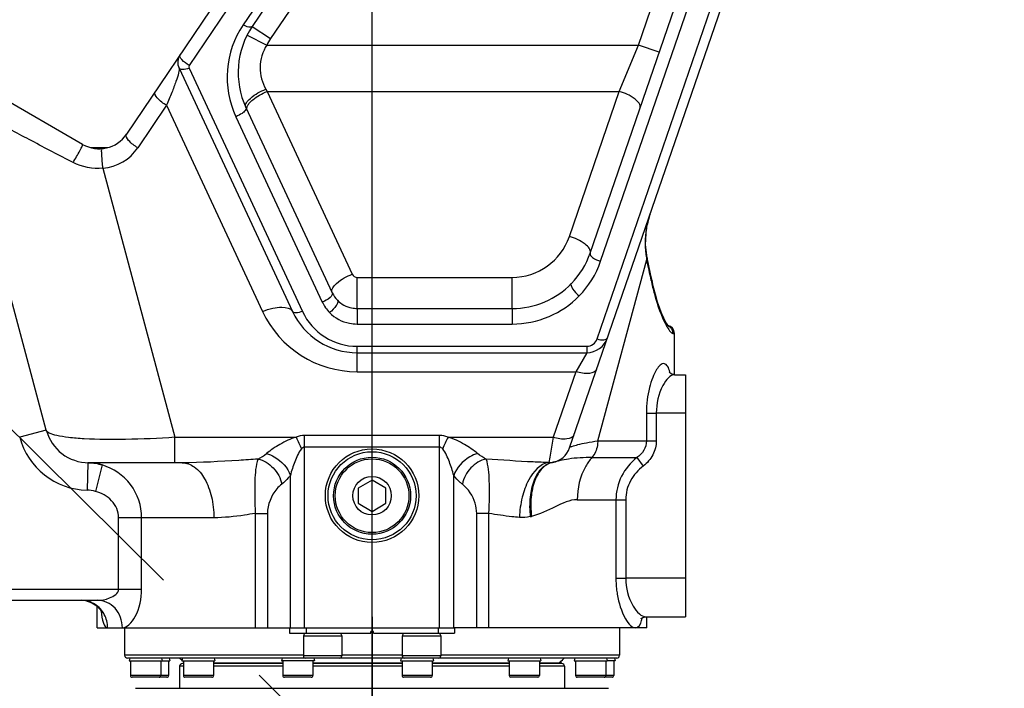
# Model space of a CAD drawing. Header units: millimetres. Extents: x 0 to 5945, y 0 to 4205.
# Tile 74 of 80: x 3939 to 4118, y 3297 to 3419. Entities that reach past the tile are written whole.
import ezdxf

# ---------------------------------------------------------------- set-up
doc = ezdxf.new("R2010")
doc.units = ezdxf.units.MM
doc.header["$LTSCALE"] = 326.975
doc.linetypes.add('CENTER', pattern=[0.6, 0.375, -0.075, 0.075, -0.075])
doc.layers.get('0').update_dxf_attribs({"linetype": 'CONTINUOUS'})
for name, color, linetype in [('204104000008_DXF_AXIS', 7, 'CONTINUOUS'), ('204104000008_DXF_DIMENSION', 7, 'CONTINUOUS'), ('304102000080_DXF_DIMENSION', 7, 'CONTINUOUS'), ('304102000080DXF_CONTINUOUS_LINE', 7, 'CONTINUOUS'), ('304103000028_DXF_DIMENSION', 7, 'CONTINUOUS'), ('304104000218_DXF_DIMENSION', 7, 'CONTINUOUS'), ('304104000648DXF_CONTINUOUS_LINE', 7, 'CONTINUOUS'), ('304105000067DXF_CONTINUOUS_LINE', 7, 'CONTINUOUS'), ('304105000183DXF_CONTINUOUS_LINE', 7, 'CONTINUOUS'), ('304302000075DXF_CONTINUOUS_LINE', 7, 'CONTINUOUS'), ('501023000016DXF_CONTINUOUS_LINE', 7, 'CONTINUOUS'), ('501023000094DXF_CONTINUOUS_LINE', 7, 'CONTINUOUS'), ('501023000096DXF_CONTINUOUS_LINE', 7, 'CONTINUOUS'), ('604006000001DXF_CONTINUOUS_LINE', 7, 'CONTINUOUS'), ('604006000009DXF_CONTINUOUS_LINE', 7, 'CONTINUOUS'), ('604007000001DXF_CONTINUOUS_LINE', 7, 'CONTINUOUS'), ('626001000001DXF_CONTINUOUS_LINE', 7, 'CONTINUOUS'), ('DEFAULT_1', 7, 'CENTER')]:
    doc.layers.add(name, color=color, linetype=linetype)
doc.styles.get("Standard").update_dxf_attribs({"font": 'txt', "width": 0.7})
doc.dimstyles.new('DIMSTYLE_2', dxfattribs={"dimtxt": 17.5, "dimasz": 15, "dimexe": 2, "dimexo": 0.2, "dimgap": 0.875, "dimtad": 1, "dimdec": 0, "dimdsep": 46, "dimtxsty": 'Standard', "dimblk": '_FILLED', "dimblk1": '_FILLED', "dimblk2": '_FILLED', "dimcen": 0.09, "dimclrt": 5, "dimazin": 2, "dimtfac": 1, "dimtdec": 0, "dimtofl": 0, "dimtmove": 0, "dimatfit": 3, "dimldrblk": '_FILLED', "dimfxl": 0, "dimtolj": 1, "dimarcsym": 0})
doc.dimstyles.new('DIMSTYLE_5', dxfattribs={"dimtxt": 17.5, "dimasz": 15, "dimexe": 2, "dimexo": 0.2, "dimgap": 0.875, "dimtad": 0, "dimtih": 1, "dimtoh": 1, "dimdec": 0, "dimdsep": 46, "dimtxsty": 'Standard', "dimblk": '_FILLED', "dimblk1": '_FILLED', "dimblk2": '_FILLED', "dimcen": 0.09, "dimclrt": 5, "dimazin": 2, "dimtp": 0.01, "dimtm": 0.01, "dimtfac": 1, "dimtdec": 0, "dimtofl": 0, "dimtmove": 0, "dimatfit": 3, "dimldrblk": '_FILLED', "dimfxl": 0, "dimtolj": 1, "dimarcsym": 0})
doc.dimstyles.new('DIMSTYLE_6', dxfattribs={"dimtxt": 17.5, "dimasz": 15, "dimexe": 2, "dimexo": 0.2, "dimgap": 0.875, "dimtad": 1, "dimdsep": 46, "dimtxsty": 'Standard', "dimblk": '_FILLED', "dimblk1": '_FILLED', "dimblk2": '_FILLED', "dimcen": 0.09, "dimclrt": 5, "dimazin": 2, "dimtp": 0.01, "dimtm": 0.01, "dimtfac": 1, "dimtofl": 0, "dimtmove": 0, "dimatfit": 3, "dimldrblk": '_FILLED', "dimfxl": 0, "dimtolj": 1, "dimarcsym": 0})

# ---------------------------------------------------------------- blocks, each defined once
blk = doc.blocks.new('*D12')
at = {"layer": '204104000008_DXF_DIMENSION', "color": 2, "linetype": 'Continuous'}
blk.add_line((3958.22, 3544.61), (4909.91, 3544.61), dxfattribs=at)
blk = doc.blocks.new('_FILLED')
at = {"color": 0, "linetype": 'ByBlock'}
blk.add_solid([(0, 0), (-1, 0.117), (-1, -0.117)], dxfattribs=at)
blk = doc.blocks.new('*D14')
at = {"layer": '304104000218_DXF_DIMENSION', "color": 2, "linetype": 'Continuous'}
for p, q in [((3877.61, 3404.17), (3877.61, 3789.44)), ((4002.61, 3266.17), (4002.61, 3789.44)), ((3877.61, 3779.44), (3940.11, 3779.44)), ((4002.61, 3779.44), (3940.11, 3779.44))]:
    blk.add_line(p, q, dxfattribs=at)
at = {"layer": '304104000218_DXF_DIMENSION', "color": 2, "linetype": 'Continuous', "xscale": 15, "yscale": 15, "zscale": 15, "rotation": 180}
blk.add_blockref('_FILLED', (3877.61, 3779.44), dxfattribs=at)
at = {"layer": '304104000218_DXF_DIMENSION', "color": 2, "linetype": 'Continuous', "xscale": 15, "yscale": 15, "zscale": 15}
blk.add_blockref('_FILLED', (4002.61, 3779.44), dxfattribs=at)
blk = doc.blocks.new('*D16')
at = {"layer": '304103000028_DXF_DIMENSION', "color": 2, "linetype": 'Continuous'}
for p, q in [((2912.61, 3363.86), (2912.61, 3963.17)), ((4098.41, 3515.71), (4098.41, 3963.17)), ((2912.61, 3953.17), (3505.51, 3953.17)), ((4098.41, 3953.17), (3505.51, 3953.17))]:
    blk.add_line(p, q, dxfattribs=at)
at = {"layer": '304103000028_DXF_DIMENSION', "color": 2, "linetype": 'Continuous', "xscale": 15, "yscale": 15, "zscale": 15, "rotation": 180}
blk.add_blockref('_FILLED', (2912.61, 3953.17), dxfattribs=at)
at = {"layer": '304103000028_DXF_DIMENSION', "color": 2, "linetype": 'Continuous', "xscale": 15, "yscale": 15, "zscale": 15}
blk.add_blockref('_FILLED', (4098.41, 3953.17), dxfattribs=at)
blk = doc.blocks.new('*D17')
at = {"layer": '304102000080_DXF_DIMENSION', "color": 2, "linetype": 'Continuous'}
for p, q in [((4067.7, 3552.17), (1934.99, 3552.17)), ((1944.99, 3552.17), (1944.99, 2875.92)), ((1944.99, 2199.67), (1944.99, 2875.92)), ((2767.49, 2199.67), (1934.99, 2199.67))]:
    blk.add_line(p, q, dxfattribs=at)
at = {"layer": '304102000080_DXF_DIMENSION', "color": 2, "linetype": 'Continuous', "xscale": 15, "yscale": 15, "zscale": 15}
for p, rotation in [((1944.99, 3552.17), 90), ((1944.99, 2199.67), 270)]:
    blk.add_blockref('_FILLED', p, dxfattribs=dict(at, rotation=rotation))
blk = doc.blocks.new('*D20')
at = {"layer": '304104000218_DXF_DIMENSION', "color": 2, "linetype": 'Continuous'}
for p, q in [((3828.96, 3403.17), (3828.96, 3341.17)), ((3828.96, 3279.17), (3828.96, 3341.17)), ((3957.19, 3279.17), (3818.96, 3279.17))]:
    blk.add_line(p, q, dxfattribs=at)
at = {"layer": '304104000218_DXF_DIMENSION', "color": 2, "linetype": 'Continuous', "xscale": 15, "yscale": 15, "zscale": 15}
for p, rotation in [((3828.96, 3403.17), 90), ((3828.96, 3279.17), 270)]:
    blk.add_blockref('_FILLED', p, dxfattribs=dict(at, rotation=rotation))

msp = doc.modelspace()

# ---------------------------------------------------------------- linework, layer by layer
at = {"color": 2, "linetype": 'Continuous', "const_width": 4}
msp.add_lwpolyline([(4646.133, 3058.39, 0.5515657), (3439.384, 3329.636)], format="xyb", dxfattribs=at)
at = {"layer": '204104000008_DXF_AXIS', "color": 7, "linetype": 'CENTER'}
msp.add_line((4002.611, 3310.172), (4002.611, 3265.172), dxfattribs=at)
at = {"layer": '304102000080DXF_CONTINUOUS_LINE', "color": 7, "linetype": 'Continuous'}
for p, q in [((4038.54, 3340.87), (4098.409, 3514.706)), ((4034.03, 3510.672), (3957.941, 3397.88)), ((4043.645, 3510.621), (3980.818, 3417.487)), ((4042.277, 3376.289), (4082.205, 3492.224)), ((3949.967, 3396.039), (3915.206, 3416.108)), ((3967.506, 3409.891), (3988.122, 3365.678)), ((3943.349, 3344.102), (3927.237, 3404.234)), ((3979.658, 3402.759), (3995.373, 3369.059)), ((4052.913, 3374.273), (4052.666, 3375.405)), ((4053.757, 3370.236), (4053.525, 3371.316)), ((4057.611, 3354.172), (4057.611, 3361.672)), ((3999.904, 3358.172), (4041.646, 3358.172)), ((4057.591, 3354.172), (4059.611, 3354.172)), ((4059.611, 3354.172), (4059.611, 3310.172)), ((3968.08, 3338.172), (3951.077, 3338.172)), ((3929.327, 3313.172), (3952.651, 3313.172)), ((3952.611, 3308.172), (3952.611, 3312.061)), ((4052.388, 3310.172), (4059.611, 3310.172)), ((4052.611, 3308.172), (4052.611, 3310.172)), ((3952.612, 3308.172), (3987.639, 3308.172)), ((4052.611, 3308.172), (4017.584, 3308.172))]:
    msp.add_line(p, q, dxfattribs=at)
at = {"layer": '304102000080DXF_CONTINUOUS_LINE', "color": 9, "linetype": 'Continuous'}
for p, q in [((4042.463, 3501.716), (3984.134, 3415.25)), ((4051.067, 3414.096), (4075.559, 3485.212)), ((3999.333, 3454.816), (3969.357, 3410.381)), ((4004.158, 3454.816), (3979.16, 3417.76)), ((4043.537, 3360.676), (4075.959, 3454.816)), ((4044.168, 3374.792), (4071.728, 3454.816)), ((3980.818, 3417.487), (3984.134, 3415.25)), ((3979.89, 3415.913), (3983.454, 3414.096)), ((3983.454, 3414.096), (4051.067, 3414.096)), ((4047.574, 3405.643), (4051.067, 3414.096)), ((4054.849, 3412.793), (4051.067, 3414.096)), ((3969.318, 3409.89), (3989.935, 3365.678)), ((3983.284, 3406.057), (3983.515, 3405.643)), ((3983.515, 3405.643), (4047.574, 3405.643)), ((3983.515, 3405.643), (3998.998, 3372.44)), ((4038.495, 3379.281), (4047.574, 3405.643)), ((3965.217, 3403.138), (3960.013, 3395.425)), ((3965.217, 3403.138), (3982.684, 3365.678)), ((3977.846, 3401.068), (3993.56, 3367.369)), ((3953.645, 3391.706), (3966.751, 3342.791)), ((4043.659, 3342.172), (4052.564, 3375.08)), ((3999.904, 3366.21), (3999.904, 3371.863)), ((3999.904, 3371.863), (4028.095, 3371.863)), ((4028.095, 3366.21), (4028.095, 3371.863)), ((4053.386, 3371.286), (4053.44, 3371.023)), ((4053.525, 3371.315), (4053.44, 3371.023)), ((3999.904, 3366.21), (3999.904, 3363.384)), ((3999.904, 3366.21), (4028.095, 3366.21)), ((4028.095, 3366.21), (4028.095, 3363.384)), ((3999.904, 3363.384), (4028.095, 3363.384)), ((4057.313, 3361.672), (4057.611, 3361.672)), ((3999.904, 3354.708), (3999.904, 3359.327)), ((3999.904, 3359.327), (4041.646, 3359.327)), ((4041.646, 3358.172), (4039.658, 3354.708)), ((4041.646, 3359.327), (4041.646, 3358.172)), ((3999.904, 3354.708), (4039.658, 3354.708)), ((4039.658, 3354.708), (4035.554, 3342.791)), ((4052.498, 3347.172), (4052.498, 3342.172)), ((4052.498, 3347.172), (4054.312, 3347.172)), ((4054.312, 3347.173), (4054.312, 3342.172)), ((4059.611, 3347.172), (4054.312, 3347.173)), ((3943.349, 3344.102), (3938.52, 3342.808)), ((3966.751, 3338.172), (3966.751, 3342.791)), ((3966.751, 3342.791), (3988.798, 3342.791)), ((3990.343, 3308.172), (3990.343, 3343.114)), ((4014.879, 3343.114), (3990.343, 3343.114)), ((4014.879, 3308.172), (4014.879, 3343.114)), ((4016.424, 3342.791), (4035.554, 3342.791)), ((4035.554, 3342.791), (4034.93, 3339.171)), ((4043.659, 3342.172), (4054.312, 3342.172)), ((4014.879, 3341.001), (3990.343, 3341.001)), ((3950.887, 3338.175), (3950.768, 3333.176)), ((4034.93, 3339.171), (4034.763, 3338.204)), ((4042.593, 3339.108), (4050.784, 3339.109)), ((4050.784, 3339.108), (4051.94, 3337.576)), ((3953.517, 3337.76), (3952.297, 3332.966)), ((3987.745, 3308.172), (3987.745, 3335.873)), ((4017.477, 3308.172), (4017.477, 3335.873)), ((4039.927, 3331.449), (4048.742, 3331.449)), ((4046.967, 3331.449), (4046.967, 3317.172)), ((4048.742, 3331.449), (4048.742, 3317.173)), ((3956.514, 3315.172), (3956.514, 3328.172)), ((3973.836, 3328.172), (3956.514, 3328.172)), ((3960.704, 3315.172), (3960.704, 3328.172)), ((3981.378, 3328.956), (3981.378, 3308.172)), ((3981.378, 3328.956), (3983.585, 3328.956)), ((3983.585, 3328.956), (3983.585, 3308.172)), ((4021.638, 3308.172), (4021.638, 3328.956)), ((4023.844, 3328.956), (4021.638, 3328.956)), ((4023.844, 3308.172), (4023.844, 3328.956)), ((4046.967, 3317.172), (4048.742, 3317.172)), ((4059.611, 3317.172), (4048.742, 3317.173)), ((3929.327, 3315.172), (3960.704, 3315.172))]:
    msp.add_line(p, q, dxfattribs=at)
at = {"layer": '304102000080DXF_CONTINUOUS_LINE', "color": 7, "linetype": 'Continuous'}
for points in [[(4052.666, 3375.404), (4052.353, 3377.784), (4052.54, 3380.866), (4053.175, 3383.364)], [(4053.525, 3371.315), (4053.279, 3372.53), (4052.913, 3374.273)], [(4056.56, 3362.923), (4056.561, 3362.923), (4056.464, 3363.044), (4056.27, 3363.339), (4056.008, 3363.802), (4055.694, 3364.434), (4055.338, 3365.239), (4054.952, 3366.22), (4054.549, 3367.38), (4054.144, 3368.719), (4053.757, 3370.236)], [(4057.6, 3354.172), (4057.014, 3354.307), (4056.683, 3354.546), (4056.627, 3354.616)], [(3949.698, 3313.172), (3950.467, 3313.105), (3951.626, 3312.732), (3952.533, 3312.144), (3953.13, 3311.516), (3953.425, 3311.049), (3953.497, 3310.894)], [(4051.554, 3309.813), (4051.574, 3309.835), (4051.845, 3310.038), (4052.398, 3310.172)]]:
    msp.add_lwpolyline(points, dxfattribs=at)
msp.add_circle((4002.611, 3332.172), 8.5, dxfattribs=at)
at = {"layer": '304102000080DXF_CONTINUOUS_LINE', "color": 9, "linetype": 'Continuous'}
for centre, radius, start, end in [((3993.253, 3408.253), 17, 145.9966, 205.00001), ((3993.253, 3409.098), 11, 145.99661, 152.97612), ((3952.966, 3400.18), 8.501, 274.57865, 325.99303), ((4069.014, 3377.905), 16.753, 160.98144, 169.28237), ((4068.696, 3377.973), 16.428, 169.30856, 170.28509), ((4028.095, 3382.863), 11, 270.00004, 340.99656), ((4028.095, 3380.327), 16.999, 315.82146, 340.99698), ((4066.794, 3377.943), 14.515, 190.14917, 191.37539), ((3871.94, 3333.957), 185.246, 11.62551, 12.82613), ((3999.943, 3370.354), 7.047, 205.06376, 224.11526), ((3999.904, 3373.708), 19, 205.0003, 269.9997), ((3999.904, 3370.327), 11, 205.00018, 269.99982), ((4068.217, 3369.672), 13.747, 207.9269, 208.44218), ((4066.426, 3368.693), 11.706, 208.40597, 210.24306), ((4055.812, 3361.673), 1.502, 44.89039, 61.24686), ((4041.646, 3361.328), 2, 270.00835, 340.98826), ((4049.106, 3352.69), 7.901, 13.14179, 14.17581), ((3951.077, 3346.172), 13, 195, 268.64112), ((3950.648, 3328.079), 10.099, 87.566, 88.64125), ((3950.648, 3328.085), 10.093, 84.07482, 87.56636), ((3950.649, 3328.113), 10.064, 73.4453, 84.06725), ((3978.683, 3345.596), 7.456, 295.13258, 309.40022), ((4035, 3340.896), 2.702, 264.98411, 272.18775), ((4035.004, 3340.76), 2.566, 272.20283, 279.74107), ((4036.132, 3335.061), 3.242, 100.93129, 102.2369), ((3950.604, 3326.301), 6.877, 75.74752, 88.62793), ((4029.375, 3338.1), 9.93, 281.68799, 283.02683), ((4064.929, 3317.174), 17.961, 180.00537, 186.06874), ((4064.325, 3317.113), 17.354, 186.07907, 189.48477)]:
    msp.add_arc(centre, radius, start, end, dxfattribs=at)
at = {"layer": '304102000080DXF_CONTINUOUS_LINE', "color": 7, "linetype": 'Continuous'}
for centre, radius, start, end in [((3993.253, 3409.098), 15, 145.99661, 205.00132), ((3969.772, 3410.947), 2.5, 146.00903, 204.99276), ((3952.967, 3401.235), 6, 240.00164, 325.9946), ((4028.095, 3381.172), 15, 315.82221, 340.99959), ((3999.904, 3371.172), 5, 205.00142, 224.18023), ((3999.904, 3371.172), 13, 204.99777, 270), ((4056.111, 3361.672), 1.5, 0, 77.91067), ((4041.646, 3362.172), 4, 270, 340.99661), ((3951.077, 3346.172), 8, 195, 270), ((4034.758, 3342.172), 4, 279.80207, 340.9965)]:
    msp.add_arc(centre, radius, start, end, dxfattribs=at)
at = {"layer": '304102000080DXF_CONTINUOUS_LINE', "color": 9, "linetype": 'Continuous'}
for points, knots in [([(3980.818, 3417.487), (3980.703, 3417.316), (3979.966, 3417.333), (3979.489, 3417.578), (3979.16, 3417.76)], [0, 0, 0, 0, 0.3535329, 1, 1, 1, 1]), ([(3983.454, 3414.096), (3982.714, 3412.887), (3981.843, 3410.075), (3982.618, 3407.247), (3983.284, 3406.057)], [0, 0, 0, 0, 0.509672, 1, 1, 1, 1]), ([(3969.357, 3410.381), (3968.857, 3410.658), (3968.226, 3411.095), (3967.522, 3412.082), (3967.699, 3412.345)], [0, 0, 0, 0, 0.6429917, 1, 1, 1, 1]), ([(3967.506, 3409.89), (3967.551, 3409.794), (3967.515, 3409.486), (3967.357, 3408.685), (3966.895, 3407.301), (3966.159, 3405.344), (3965.554, 3403.908), (3965.217, 3403.138)], [0, 0, 0, 0, 0.044492, 0.121415, 0.348875, 0.6479537, 1, 1, 1, 1]), ([(3969.318, 3409.89), (3968.942, 3409.746), (3968.385, 3409.559), (3967.602, 3409.684), (3967.506, 3409.89)], [0, 0, 0, 0, 0.6392602, 1, 1, 1, 1]), ([(3965.217, 3403.138), (3964.592, 3403.484), (3963.803, 3404.031), (3962.922, 3405.264), (3963.144, 3405.593)], [0, 0, 0, 0, 0.6429665, 1, 1, 1, 1]), ([(3979.658, 3402.759), (3979.402, 3403.308), (3980.933, 3405.001), (3982.268, 3405.66), (3983.284, 3406.057)], [0, 0, 0, 0, 0.3570859, 1, 1, 1, 1]), ([(3980.319, 3403.569), (3980.495, 3403.778), (3981.425, 3404.663), (3982.578, 3405.284), (3983.515, 3405.643)], [0, 0, 0, 0, 0.2143315, 1, 1, 1, 1]), ([(4051.356, 3402.65), (4051.555, 3403.229), (4050.025, 3404.82), (4048.6, 3405.353), (4047.574, 3405.643)], [0, 0, 0, 0, 0.3644846, 1, 1, 1, 1]), ([(3948.225, 3392.731), (3945.718, 3394.032), (3942.016, 3395.965), (3937.229, 3398.508), (3934.005, 3400.245), (3931.276, 3401.749), (3929.39, 3402.815), (3928.274, 3403.489), (3927.729, 3403.824), (3927.424, 3404.058), (3927.252, 3404.178), (3927.237, 3404.234)], [0, 0, 0, 0, 0.3538465, 0.5230985, 0.6789903, 0.8123841, 0.9136082, 0.9499158, 0.9762414, 0.9927244, 1, 1, 1, 1]), ([(3979.658, 3402.759), (3979.683, 3402.706), (3979.719, 3402.367), (3979.454, 3402.095), (3979.26, 3401.914)], [0, 0, 0, 0, 0.1804124, 1, 1, 1, 1]), ([(3979.884, 3402.849), (3979.903, 3402.907), (3980.01, 3403.168), (3980.177, 3403.401), (3980.319, 3403.569)], [0, 0, 0, 0, 0.2180356, 1, 1, 1, 1]), ([(3979.26, 3401.914), (3979.168, 3401.828), (3978.74, 3401.481), (3978.243, 3401.221), (3977.846, 3401.068)], [0, 0, 0, 0, 0.2271936, 1, 1, 1, 1]), ([(3960.013, 3395.425), (3959.389, 3395.771), (3958.6, 3396.318), (3957.719, 3397.551), (3957.941, 3397.88)], [0, 0, 0, 0, 0.6429669, 1, 1, 1, 1]), ([(3948.225, 3392.731), (3948.447, 3393.083), (3948.872, 3393.795), (3949.365, 3394.677), (3949.685, 3395.307), (3949.868, 3395.676), (3949.931, 3395.87), (3949.994, 3396.023), (3949.967, 3396.039)], [0, 0, 0, 0, 0.3327747, 0.6644861, 0.8019667, 0.9076283, 0.9746255, 1, 1, 1, 1]), ([(3953.645, 3391.706), (3953.605, 3392.11), (3953.538, 3392.904), (3953.467, 3393.871), (3953.441, 3394.531), (3953.413, 3394.917), (3953.443, 3395.093), (3953.418, 3395.252), (3953.445, 3395.254)], [0, 0, 0, 0, 0.3427672, 0.6738845, 0.809107, 0.9122731, 0.9770566, 1, 1, 1, 1]), ([(4042.277, 3376.288), (4042.476, 3376.866), (4040.946, 3378.458), (4039.521, 3378.991), (4038.495, 3379.281)], [0, 0, 0, 0, 0.3644846, 1, 1, 1, 1]), ([(4042.277, 3376.288), (4042.177, 3375.999), (4042.943, 3375.203), (4043.655, 3374.937), (4044.168, 3374.792)], [0, 0, 0, 0, 0.3644636, 1, 1, 1, 1]), ([(3995.373, 3369.059), (3995.109, 3369.624), (3996.593, 3371.374), (3997.972, 3372.047), (3998.998, 3372.44)], [0, 0, 0, 0, 0.3619238, 1, 1, 1, 1]), ([(4028.095, 3366.21), (4030.107, 3366.211), (4034.116, 3367.011), (4037.49, 3369.317), (4038.852, 3370.719)], [0, 0, 0, 0, 0.5071886, 1, 1, 1, 1]), ([(4038.852, 3370.719), (4038.769, 3370.634), (4038.797, 3370.237), (4039.256, 3369.466), (4039.823, 3368.85), (4040.287, 3368.48)], [0, 0, 0, 0, 0.1288013, 0.358846, 1, 1, 1, 1]), ([(4053.44, 3371.023), (4053.608, 3370.199), (4054.258, 3367.533), (4055.179, 3364.916), (4056.071, 3363.233)], [0, 0, 0, 0, 0.306505, 1, 1, 1, 1]), ([(3995.373, 3369.059), (3995.504, 3368.777), (3994.763, 3367.902), (3994.073, 3367.565), (3993.56, 3367.369)], [0, 0, 0, 0, 0.3619027, 1, 1, 1, 1]), ([(3996.318, 3367.688), (3996.401, 3367.602), (3996.373, 3367.206), (3995.914, 3366.435), (3995.348, 3365.819), (3994.884, 3365.449)], [0, 0, 0, 0, 0.128788, 0.3588351, 1, 1, 1, 1]), ([(3996.318, 3367.688), (3996.998, 3366.989), (3998.258, 3366.332), (3999.567, 3366.21), (3999.904, 3366.21)], [0, 0, 0, 0, 0.7430167, 1, 1, 1, 1]), ([(4028.095, 3363.384), (4030.374, 3363.384), (4034.916, 3364.286), (4038.743, 3366.892), (4040.287, 3368.48)], [0, 0, 0, 0, 0.5071994, 1, 1, 1, 1]), ([(3982.684, 3365.678), (3983.297, 3365.913), (3984.487, 3366.27), (3986.259, 3366.554), (3987.834, 3366.296), (3988.122, 3365.678)], [0, 0, 0, 0, 0.3463069, 0.6400803, 1, 1, 1, 1]), ([(3989.935, 3365.678), (3989.559, 3365.534), (3989.002, 3365.347), (3988.218, 3365.472), (3988.122, 3365.678)], [0, 0, 0, 0, 0.6392597, 1, 1, 1, 1]), ([(3994.884, 3365.449), (3995.835, 3364.47), (3997.6, 3363.555), (3999.432, 3363.384), (3999.904, 3363.384)], [0, 0, 0, 0, 0.7430147, 1, 1, 1, 1]), ([(4056.313, 3362.797), (4056.485, 3362.504), (4056.742, 3362.108), (4057.143, 3361.673), (4057.313, 3361.672)], [0, 0, 0, 0, 0.6674121, 1, 1, 1, 1]), ([(4043.537, 3360.676), (4043.942, 3360.561), (4044.546, 3360.421), (4045.35, 3360.642), (4045.428, 3360.87)], [0, 0, 0, 0, 0.6358854, 1, 1, 1, 1]), ([(4056.766, 3354.625), (4056.67, 3355.004), (4056.531, 3355.619), (4055.478, 3356.563), (4054.269, 3355.08), (4053.599, 3353.615), (4052.982, 3351.718), (4052.595, 3349.547), (4052.498, 3347.98), (4052.498, 3347.172)], [0, 0, 0, 0, 0.0986495, 0.1591477, 0.3077016, 0.4402478, 0.6058897, 0.7961878, 1, 1, 1, 1]), ([(4043.44, 3355.096), (4043.283, 3354.64), (4041.675, 3354.198), (4040.468, 3354.479), (4039.658, 3354.708)], [0, 0, 0, 0, 0.3641146, 1, 1, 1, 1]), ([(4057.6, 3354.172), (4057.215, 3354.171), (4056.311, 3353.555), (4054.842, 3351.305), (4054.312, 3348.896), (4054.312, 3347.173)], [0, 0, 0, 0, 0.1421364, 0.3638285, 1, 1, 1, 1]), ([(3966.751, 3342.791), (3963.767, 3342.589), (3958.272, 3342.339), (3951.795, 3342.384), (3947.625, 3342.702), (3945.47, 3343.044), (3944.112, 3343.402), (3943.415, 3343.856), (3943.349, 3344.102)], [0, 0, 0, 0, 0.3779682, 0.6954217, 0.8166321, 0.9078122, 0.967846, 1, 1, 1, 1]), ([(3988.798, 3342.791), (3987.751, 3342.521), (3985.883, 3341.593), (3984.167, 3340.455), (3983.415, 3339.834)], [0, 0, 0, 0, 0.5260501, 1, 1, 1, 1]), ([(4021.808, 3339.834), (4021.054, 3340.452), (4019.342, 3341.594), (4017.472, 3342.521), (4016.424, 3342.791)], [0, 0, 0, 0, 0.473935, 1, 1, 1, 1]), ([(4039.336, 3343.179), (4039.179, 3342.724), (4037.571, 3342.282), (4036.363, 3342.562), (4035.554, 3342.791)], [0, 0, 0, 0, 0.3641156, 1, 1, 1, 1]), ([(4038.54, 3340.87), (4038.596, 3341.03), (4039.207, 3341.218), (4040.158, 3341.526), (4041.771, 3341.845), (4042.975, 3342.06), (4043.659, 3342.172)], [0, 0, 0, 0, 0.0958525, 0.3026682, 0.6086313, 1, 1, 1, 1]), ([(4043.659, 3342.172), (4043.659, 3341.883), (4043.573, 3340.794), (4043.127, 3339.71), (4042.593, 3339.108)], [0, 0, 0, 0, 0.2645742, 1, 1, 1, 1]), ([(4052.498, 3342.172), (4052.498, 3341.568), (4052.152, 3340.345), (4051.279, 3339.452), (4050.784, 3339.109)], [0, 0, 0, 0, 0.5004947, 1, 1, 1, 1]), ([(4054.312, 3342.172), (4054.313, 3341.287), (4053.86, 3339.49), (4052.648, 3338.11), (4051.94, 3337.576)], [0, 0, 0, 0, 0.4995988, 1, 1, 1, 1]), ([(3989.764, 3340.678), (3989.467, 3340.345), (3989.054, 3339.539), (3988.385, 3337.935), (3987.977, 3336.697), (3987.745, 3335.874)], [0, 0, 0, 0, 0.2560885, 0.5096512, 1, 1, 1, 1]), ([(4017.477, 3335.873), (4017.246, 3336.697), (4016.839, 3337.935), (4016.169, 3339.539), (4015.756, 3340.345), (4015.459, 3340.678)], [0, 0, 0, 0, 0.4903615, 0.7439276, 1, 1, 1, 1]), ([(3981.849, 3338.846), (3980.69, 3338.762), (3976.107, 3338.437), (3971.514, 3338.172), (3968.08, 3338.172)], [0, 0, 0, 0, 0.2528711, 1, 1, 1, 1]), ([(3968.08, 3338.172), (3968.857, 3338.172), (3970.591, 3337.487), (3972.399, 3335.135), (3973.571, 3331.911), (3973.836, 3329.456), (3973.836, 3328.172)], [0, 0, 0, 0, 0.1861532, 0.4146704, 0.6922965, 1, 1, 1, 1]), ([(3981.848, 3338.846), (3981.433, 3337.6), (3981.207, 3334.241), (3981.256, 3330.949), (3981.378, 3328.956)], [0, 0, 0, 0, 0.3967463, 1, 1, 1, 1]), ([(3981.848, 3338.845), (3982.902, 3338.622), (3984.894, 3337.404), (3985.971, 3335.356), (3986.178, 3334.266)], [0, 0, 0, 0, 0.4925055, 1, 1, 1, 1]), ([(3983.415, 3339.834), (3983.906, 3339.698), (3985.748, 3338.922), (3987.275, 3337.284), (3987.745, 3335.873)], [0, 0, 0, 0, 0.2550473, 1, 1, 1, 1]), ([(4021.808, 3339.835), (4021.317, 3339.698), (4019.475, 3338.922), (4017.948, 3337.284), (4017.477, 3335.873)], [0, 0, 0, 0, 0.255048, 1, 1, 1, 1]), ([(4023.375, 3338.845), (4022.321, 3338.622), (4020.328, 3337.404), (4019.251, 3335.356), (4019.044, 3334.266)], [0, 0, 0, 0, 0.4925039, 1, 1, 1, 1]), ([(4034.763, 3338.204), (4033.822, 3338.227), (4030.022, 3338.371), (4026.228, 3338.64), (4023.374, 3338.845)], [0, 0, 0, 0, 0.247537, 1, 1, 1, 1]), ([(4023.844, 3328.956), (4023.967, 3330.949), (4024.016, 3334.241), (4023.789, 3337.6), (4023.375, 3338.845)], [0, 0, 0, 0, 0.6032491, 1, 1, 1, 1]), ([(4034.764, 3338.204), (4033.167, 3337.982), (4031.057, 3335.499), (4029.795, 3331.837), (4029.454, 3329.471), (4029.405, 3328.243)], [0, 0, 0, 0, 0.4069557, 0.689794, 1, 1, 1, 1]), ([(4035.439, 3338.231), (4034.731, 3338.108), (4033.256, 3337.253), (4031.899, 3334.899), (4031.215, 3331.825), (4031.25, 3329.557), (4031.386, 3328.377)], [0, 0, 0, 0, 0.1874285, 0.4146452, 0.6904317, 1, 1, 1, 1]), ([(4035.445, 3338.23), (4034.747, 3338.079), (4033.322, 3337.189), (4032.027, 3334.844), (4031.4, 3331.81), (4031.465, 3329.583), (4031.613, 3328.426)], [0, 0, 0, 0, 0.1886412, 0.4164213, 0.6915515, 1, 1, 1, 1]), ([(4042.593, 3339.108), (4041.17, 3339.108), (4039.22, 3339.027), (4036.874, 3338.595), (4035.949, 3338.329), (4035.517, 3338.245)], [0, 0, 0, 0, 0.5969106, 0.8152075, 1, 1, 1, 1]), ([(4042.593, 3339.108), (4042.165, 3338.627), (4040.578, 3336.377), (4039.927, 3333.542), (4039.927, 3331.449)], [0, 0, 0, 0, 0.2352932, 1, 1, 1, 1]), ([(4050.784, 3339.109), (4049.634, 3338.203), (4047.685, 3335.879), (4046.967, 3332.912), (4046.967, 3331.449)], [0, 0, 0, 0, 0.5000526, 1, 1, 1, 1]), ([(3960.704, 3328.172), (3960.703, 3330.296), (3959.281, 3334.628), (3955.519, 3337.172), (3953.517, 3337.76)], [0, 0, 0, 0, 0.5044992, 1, 1, 1, 1]), ([(4051.94, 3337.576), (4050.994, 3336.862), (4049.365, 3335.031), (4048.742, 3332.631), (4048.742, 3331.449)], [0, 0, 0, 0, 0.5006538, 1, 1, 1, 1]), ([(3987.745, 3335.873), (3987.626, 3335.714), (3987.158, 3335.128), (3986.616, 3334.599), (3986.178, 3334.266)], [0, 0, 0, 0, 0.266295, 1, 1, 1, 1]), ([(4019.044, 3334.266), (4018.904, 3334.372), (4018.325, 3334.849), (4017.822, 3335.414), (4017.477, 3335.873)], [0, 0, 0, 0, 0.2348158, 1, 1, 1, 1]), ([(3956.514, 3328.172), (3956.513, 3329.291), (3955.497, 3331.575), (3953.392, 3332.688), (3952.297, 3332.966)], [0, 0, 0, 0, 0.4975883, 1, 1, 1, 1]), ([(3986.178, 3334.266), (3985.855, 3334.02), (3984.411, 3332.629), (3983.586, 3330.552), (3983.585, 3328.956)], [0, 0, 0, 0, 0.2026887, 1, 1, 1, 1]), ([(4021.638, 3328.956), (4021.637, 3329.581), (4021.316, 3331.582), (4020.148, 3333.428), (4019.044, 3334.266)], [0, 0, 0, 0, 0.3107177, 1, 1, 1, 1]), ([(4039.927, 3331.449), (4038.531, 3331.448), (4035.763, 3330.071), (4033.128, 3328.778), (4031.613, 3328.426)], [0, 0, 0, 0, 0.4730664, 1, 1, 1, 1]), ([(3981.378, 3328.956), (3980.731, 3328.845), (3978.236, 3328.442), (3975.708, 3328.172), (3973.836, 3328.172)], [0, 0, 0, 0, 0.25967, 1, 1, 1, 1]), ([(4029.405, 3328.243), (4028.952, 3328.274), (4027.089, 3328.436), (4025.239, 3328.717), (4023.844, 3328.956)], [0, 0, 0, 0, 0.2431553, 1, 1, 1, 1]), ([(4048.742, 3317.173), (4048.742, 3315.432), (4049.359, 3312.982), (4051.008, 3310.758), (4051.981, 3310.174), (4052.398, 3310.172)], [0, 0, 0, 0, 0.6266303, 0.8500089, 1, 1, 1, 1]), ([(3952.651, 3313.172), (3953.397, 3313.172), (3954.785, 3313.403), (3956.514, 3314.406), (3956.514, 3315.172)], [0, 0, 0, 0, 0.4931743, 1, 1, 1, 1]), ([(3957.193, 3308.172), (3957.634, 3308.172), (3958.65, 3308.762), (3960.199, 3311.067), (3960.705, 3313.473), (3960.704, 3315.172)], [0, 0, 0, 0, 0.1591112, 0.3859764, 1, 1, 1, 1]), ([(3957.193, 3308.172), (3957.193, 3309.432), (3956.33, 3311.987), (3953.828, 3313.172), (3952.651, 3313.172)], [0, 0, 0, 0, 0.5169552, 1, 1, 1, 1]), ([(4047.208, 3314.253), (4047.465, 3312.712), (4048.092, 3310.649), (4049.408, 3308.663), (4050.205, 3308.153), (4050.53, 3308.172)], [0, 0, 0, 0, 0.6492865, 0.8646845, 1, 1, 1, 1]), ([(3954.507, 3308.172), (3954.507, 3309.004), (3954.101, 3310.682), (3952.936, 3311.963), (3952.25, 3312.41)], [0, 0, 0, 0, 0.5039417, 1, 1, 1, 1]), ([(3953.324, 3311.174), (3953.404, 3310.433), (3953.466, 3309.448), (3954.14, 3308.172), (3954.507, 3308.172)], [0, 0, 0, 0, 0.6700797, 1, 1, 1, 1]), ([(4050.53, 3308.172), (4050.662, 3308.18), (4051.389, 3308.474), (4051.596, 3309.338), (4051.742, 3309.931)], [0, 0, 0, 0, 0.177708, 1, 1, 1, 1])]:
    msp.add_open_spline(points, degree=3, knots=knots, dxfattribs=at)
for points in [[(3969.357, 3410.381), (3969.265, 3410.245), (3969.249, 3410.039), (3969.318, 3409.89)], [(3979.89, 3402.262), (3979.807, 3402.44), (3979.823, 3402.663), (3979.884, 3402.849)], [(3953.645, 3391.706), (3951.814, 3391.535), (3949.858, 3391.885), (3948.225, 3392.731)], [(4052.503, 3380.745), (4052.202, 3378.984), (4052.191, 3377.144), (4052.506, 3375.385)], [(4052.666, 3375.404), (4052.69, 3375.294), (4052.634, 3375.169), (4052.564, 3375.08)], [(3998.998, 3372.44), (3999.149, 3372.116), (3999.546, 3371.863), (3999.904, 3371.863)], [(4056.876, 3362.733), (4057.145, 3362.462), (4057.313, 3362.055), (4057.313, 3361.672)], [(3990.343, 3343.114), (3989.817, 3343.114), (3989.283, 3342.996), (3988.798, 3342.791)], [(3988.798, 3342.791), (3989.152, 3342.103), (3989.472, 3341.396), (3989.764, 3340.678)], [(4016.424, 3342.791), (4015.94, 3342.996), (4015.405, 3343.114), (4014.879, 3343.114)], [(4016.424, 3342.791), (4016.07, 3342.103), (4015.75, 3341.396), (4015.459, 3340.678)], [(3990.343, 3341.001), (3990.122, 3341.001), (3989.911, 3340.844), (3989.764, 3340.678)], [(4015.459, 3340.678), (4015.312, 3340.844), (4015.1, 3341.001), (4014.879, 3341.001)], [(3951.077, 3338.172), (3951.902, 3338.172), (3952.737, 3338.029), (3953.517, 3337.76)], [(4023.374, 3338.845), (4022.815, 3339.107), (4022.285, 3339.443), (4021.808, 3339.834)], [(4031.386, 3328.377), (4030.738, 3328.243), (4030.066, 3328.198), (4029.405, 3328.243)], [(3952.25, 3312.41), (3951.506, 3312.894), (3950.585, 3313.172), (3949.696, 3313.172)]]:
    msp.add_open_spline(points, degree=3, dxfattribs=at)
at = {"layer": '304104000648DXF_CONTINUOUS_LINE', "color": 7, "linetype": 'Continuous'}
msp.add_line((3959.611, 3297.172), (4045.611, 3297.172), dxfattribs=at)
at = {"layer": '304105000067DXF_CONTINUOUS_LINE', "color": 7, "linetype": 'Continuous'}
for p, q in [((3987.611, 3308.172), (3987.611, 3307.172)), ((3987.639, 3308.172), (4017.584, 3308.172)), ((4017.611, 3308.172), (4017.611, 3307.172)), ((3987.611, 3307.172), (4002.361, 3307.172)), ((4002.361, 3307.172), (4002.361, 3307.472)), ((4002.861, 3307.472), (4002.361, 3307.472)), ((4002.861, 3307.172), (4002.861, 3307.472)), ((4002.861, 3307.172), (4017.611, 3307.172))]:
    msp.add_line(p, q, dxfattribs=at)
at = {"layer": '304105000067DXF_CONTINUOUS_LINE', "color": 9, "linetype": 'Continuous'}
for p, q in [((3990.611, 3308.172), (3990.611, 3307.172)), ((4014.611, 3308.172), (4014.611, 3307.172))]:
    msp.add_line(p, q, dxfattribs=at)
at = {"layer": '304105000183DXF_CONTINUOUS_LINE', "color": 7, "linetype": 'Continuous'}
msp.add_line((3951.385, 3395.46), (3954.532, 3395.46), dxfattribs=at)
at = {"layer": '304302000075DXF_CONTINUOUS_LINE', "color": 7, "linetype": 'Continuous'}
for p, q in [((3957.611, 3308.172), (3957.611, 3303.172)), ((4047.611, 3308.172), (4047.611, 3303.172)), ((3958.757, 3302.672), (3958.11, 3302.672)), ((3968.333, 3302.672), (3959.343, 3302.672)), ((3967.661, 3302.672), (3968.056, 3302.277)), ((3986.897, 3302.672), (3970.165, 3302.672)), ((3990.52, 3302.672), (3989.673, 3302.672)), ((4008.52, 3302.672), (3996.703, 3302.672)), ((4030.774, 3302.672), (4014.703, 3302.672)), ((4044.234, 3302.672), (4033.053, 3302.672)), ((4037.561, 3302.672), (4036.661, 3301.772)), ((4047.113, 3302.672), (4045.152, 3302.672)), ((3967.611, 3301.172), (3967.611, 3297.172)), ((3968.284, 3301.672), (3968.11, 3301.672)), ((3968.184, 3302.15), (3968.284, 3302.05)), ((3973.784, 3301.772), (3986.361, 3301.772)), ((3986.361, 3301.672), (3973.784, 3301.672)), ((3991.861, 3301.772), (4008.055, 3301.772)), ((4008.055, 3301.672), (3991.861, 3301.672)), ((4013.555, 3301.772), (4027.554, 3301.772)), ((4027.554, 3301.672), (4013.555, 3301.672)), ((4033.054, 3301.772), (4036.661, 3301.772)), ((4037.113, 3301.672), (4033.054, 3301.672)), ((4037.611, 3301.172), (4037.611, 3297.172))]:
    msp.add_line(p, q, dxfattribs=at)
at = {"layer": '304302000075DXF_CONTINUOUS_LINE', "color": 9, "linetype": 'Continuous'}
for p, q in [((3990.111, 3303.172), (3957.611, 3303.172)), ((4008.111, 3303.172), (3997.111, 3303.172)), ((4047.611, 3303.172), (4015.111, 3303.172)), ((3968.284, 3301.172), (3967.611, 3301.172)), ((3986.361, 3301.172), (3973.784, 3301.172)), ((4008.055, 3301.172), (3991.861, 3301.172)), ((4027.554, 3301.172), (4013.555, 3301.172)), ((4037.611, 3301.172), (4033.054, 3301.172))]:
    msp.add_line(p, q, dxfattribs=at)
at = {"layer": '304302000075DXF_CONTINUOUS_LINE', "color": 7, "linetype": 'Continuous'}
for centre, start, end in [((3958.111, 3303.172), 180, 270.00005), ((4047.111, 3303.172), 269.99995, 360), ((3968.111, 3301.172), 89.99994, 180), ((3974.611, 3301.472), 143.1301, 155.89483), ((4037.111, 3301.172), 0, 90.00006)]:
    msp.add_arc(centre, 0.5, start, end, dxfattribs=at)
at = {"layer": '501023000016DXF_CONTINUOUS_LINE', "color": 7, "linetype": 'Continuous'}
for p, q in [((3990.111, 3306.672), (3990.111, 3303.072)), ((3997.111, 3306.672), (3990.111, 3306.672)), ((3997.111, 3306.672), (3997.111, 3303.072)), ((4008.111, 3306.672), (4008.111, 3303.072)), ((4015.111, 3306.672), (4008.111, 3306.672)), ((4015.111, 3306.672), (4015.111, 3303.072)), ((3996.711, 3302.672), (3990.511, 3302.672)), ((4014.711, 3302.672), (4008.511, 3302.672))]:
    msp.add_line(p, q, dxfattribs=at)
at = {"layer": '501023000016DXF_CONTINUOUS_LINE', "color": 9, "linetype": 'Continuous'}
for p, q in [((3997.111, 3303.072), (3990.111, 3303.072)), ((4015.111, 3303.072), (4008.111, 3303.072))]:
    msp.add_line(p, q, dxfattribs=at)
at = {"layer": '501023000016DXF_CONTINUOUS_LINE', "color": 7, "linetype": 'Continuous'}
for centre, start, end in [((3990.511, 3303.072), 180, 270), ((3996.711, 3303.072), 270, 360), ((4008.511, 3303.072), 180, 270), ((4014.711, 3303.072), 270, 360)]:
    msp.add_arc(centre, 0.4, start, end, dxfattribs=at)
at = {"layer": '501023000094DXF_CONTINUOUS_LINE', "color": 7, "linetype": 'Continuous'}
for p, q in [((3975.336, 3301.772), (3975.336, 3301.672)), ((3978.336, 3301.772), (3978.336, 3301.672)), ((3983.889, 3301.772), (3983.889, 3301.672)), ((3995.064, 3301.772), (3995.064, 3301.672)), ((3998.064, 3301.772), (3998.064, 3301.672)), ((4007.159, 3301.772), (4007.159, 3301.672)), ((4018.334, 3301.772), (4018.334, 3301.672)), ((4021.334, 3301.772), (4021.334, 3301.672)), ((4026.887, 3301.772), (4026.887, 3301.672)), ((4034.516, 3301.772), (4034.516, 3301.672))]:
    msp.add_line(p, q, dxfattribs=at)
at = {"layer": '501023000094DXF_CONTINUOUS_LINE', "color": 2, "linetype": 'Continuous'}
for p, q in [((3975.836, 3301.672), (3975.836, 3301.772)), ((3977.836, 3301.672), (3977.836, 3301.772)), ((3984.389, 3301.672), (3984.389, 3301.772)), ((3995.564, 3301.672), (3995.564, 3301.772)), ((3997.564, 3301.672), (3997.564, 3301.772)), ((4007.659, 3301.672), (4007.659, 3301.772)), ((4018.834, 3301.672), (4018.834, 3301.772)), ((4020.834, 3301.672), (4020.834, 3301.772)), ((4027.387, 3301.672), (4027.387, 3301.772)), ((4034.016, 3301.672), (4034.016, 3301.772))]:
    msp.add_line(p, q, dxfattribs=at)
at = {"layer": '501023000096DXF_CONTINUOUS_LINE', "color": 7, "linetype": 'Continuous'}
for p, q in [((3958.668, 3302.125), (3958.668, 3299.472)), ((3964.168, 3302.125), (3964.168, 3299.472)), ((3965.59, 3302.125), (3965.59, 3299.472)), ((3968.284, 3302.125), (3968.284, 3299.472)), ((3973.784, 3302.125), (3973.784, 3299.472)), ((3986.361, 3302.125), (3986.361, 3299.472)), ((3991.861, 3302.125), (3991.861, 3299.472)), ((4008.055, 3302.125), (4008.055, 3299.472)), ((4013.555, 3302.125), (4013.555, 3299.472)), ((4027.554, 3302.125), (4027.554, 3299.472)), ((4033.054, 3302.125), (4033.054, 3299.472)), ((4036.939, 3302.05), (4036.939, 3301.672)), ((4039.632, 3302.125), (4039.632, 3299.472)), ((4045.132, 3302.125), (4045.132, 3299.472)), ((4046.554, 3302.125), (4046.554, 3299.472)), ((3963.868, 3299.172), (3958.968, 3299.172)), ((3965.29, 3299.172), (3963.868, 3299.172)), ((3973.484, 3299.172), (3968.584, 3299.172)), ((3991.561, 3299.172), (3986.661, 3299.172)), ((4013.255, 3299.172), (4008.355, 3299.172)), ((4032.754, 3299.172), (4027.854, 3299.172)), ((4044.832, 3299.172), (4039.932, 3299.172)), ((4046.254, 3299.172), (4044.832, 3299.172))]:
    msp.add_line(p, q, dxfattribs=at)
at = {"layer": '501023000096DXF_CONTINUOUS_LINE', "color": 9, "linetype": 'Continuous'}
for p, q in [((3964.168, 3299.472), (3958.668, 3299.472)), ((3965.59, 3299.472), (3964.168, 3299.472)), ((3973.784, 3299.472), (3968.284, 3299.472)), ((3991.861, 3299.472), (3986.361, 3299.472)), ((4013.555, 3299.472), (4008.055, 3299.472)), ((4033.054, 3299.472), (4027.554, 3299.472)), ((4045.132, 3299.472), (4039.632, 3299.472)), ((4046.554, 3299.472), (4045.132, 3299.472))]:
    msp.add_line(p, q, dxfattribs=at)
at = {"layer": '501023000096DXF_CONTINUOUS_LINE', "color": 7, "linetype": 'Continuous'}
for centre, start, end in [((3958.968, 3299.472), 180, 270.00001), ((3963.868, 3299.472), 269.99999, 360), ((3965.29, 3299.472), 269.99994, 360), ((3968.584, 3299.472), 180, 270.00001), ((3973.484, 3299.472), 269.99999, 360), ((3986.661, 3299.472), 180, 270.00008), ((3991.561, 3299.472), 269.99992, 360), ((4008.355, 3299.472), 180, 270.00017), ((4013.255, 3299.472), 269.99983, 360), ((4027.854, 3299.472), 180, 270), ((4032.754, 3299.472), 270, 360), ((4039.932, 3299.472), 180, 270.00006), ((4044.832, 3299.472), 269.99994, 360), ((4046.254, 3299.472), 269.99999, 360)]:
    msp.add_arc(centre, 0.3, start, end, dxfattribs=at)
at = {"layer": '604006000001DXF_CONTINUOUS_LINE', "color": 7, "linetype": 'Continuous'}
for p, q in [((3990.33, 3307.172), (3990.111, 3306.723)), ((3990.111, 3306.723), (3997.111, 3306.723)), ((3990.111, 3306.723), (3990.215, 3306.672)), ((3996.893, 3307.172), (3997.111, 3306.723)), ((3997.111, 3306.723), (3997.008, 3306.672)), ((4008.33, 3307.172), (4008.111, 3306.723)), ((4008.111, 3306.723), (4015.111, 3306.723)), ((4008.111, 3306.723), (4008.215, 3306.672)), ((4014.893, 3307.172), (4015.111, 3306.723)), ((4015.111, 3306.723), (4015.008, 3306.672))]:
    msp.add_line(p, q, dxfattribs=at)
at = {"layer": '604006000009DXF_CONTINUOUS_LINE', "color": 7, "linetype": 'Continuous'}
for p, q in [((3958.538, 3302.672), (3958.418, 3302.187)), ((3959.343, 3302.672), (3958.538, 3302.672)), ((3964.299, 3302.672), (3964.418, 3302.187)), ((3965.721, 3302.672), (3965.84, 3302.187)), ((3968.153, 3302.672), (3968.034, 3302.187)), ((3970.165, 3302.672), (3968.204, 3302.672)), ((3973.915, 3302.672), (3974.034, 3302.187)), ((3986.23, 3302.672), (3986.111, 3302.187)), ((3989.763, 3302.672), (3986.897, 3302.672)), ((3991.992, 3302.672), (3992.111, 3302.187)), ((4007.924, 3302.672), (4007.805, 3302.187)), ((4013.686, 3302.672), (4013.805, 3302.187)), ((4027.423, 3302.672), (4027.304, 3302.187)), ((4033.053, 3302.672), (4030.774, 3302.672)), ((4033.185, 3302.672), (4033.304, 3302.187)), ((4039.502, 3302.672), (4039.382, 3302.187)), ((4045.263, 3302.672), (4044.234, 3302.672)), ((4045.263, 3302.672), (4045.382, 3302.187)), ((4046.685, 3302.672), (4046.804, 3302.187)), ((3958.418, 3302.187), (3964.418, 3302.187)), ((3958.418, 3302.187), (3958.668, 3302.125)), ((3964.418, 3302.187), (3964.168, 3302.125)), ((3964.418, 3302.187), (3965.84, 3302.187)), ((3965.84, 3302.187), (3965.59, 3302.125)), ((3968.034, 3302.187), (3974.034, 3302.187)), ((3968.034, 3302.187), (3968.284, 3302.125)), ((3974.034, 3302.187), (3973.784, 3302.125)), ((3992.111, 3302.187), (3986.111, 3302.187)), ((3986.111, 3302.187), (3986.361, 3302.125)), ((3992.111, 3302.187), (3991.861, 3302.125)), ((4007.805, 3302.187), (4013.805, 3302.187)), ((4007.805, 3302.187), (4008.055, 3302.125)), ((4013.805, 3302.187), (4013.555, 3302.125)), ((4027.304, 3302.187), (4033.304, 3302.187)), ((4027.304, 3302.187), (4027.554, 3302.125)), ((4033.304, 3302.187), (4033.054, 3302.125)), ((4037.189, 3302.187), (4037.039, 3302.15)), ((4037.189, 3302.187), (4037.076, 3302.187)), ((4037.166, 3302.277), (4037.189, 3302.187)), ((4039.382, 3302.187), (4045.382, 3302.187)), ((4039.382, 3302.187), (4039.632, 3302.125)), ((4045.382, 3302.187), (4045.132, 3302.125)), ((4046.804, 3302.187), (4045.382, 3302.187)), ((4046.804, 3302.187), (4046.554, 3302.125))]:
    msp.add_line(p, q, dxfattribs=at)
at = {"layer": '604007000001DXF_CONTINUOUS_LINE', "color": 7, "linetype": 'Continuous'}
msp.add_circle((4002.611, 3332.172), 8, dxfattribs=at)
at = {"layer": '626001000001DXF_CONTINUOUS_LINE', "color": 7, "linetype": 'Continuous'}
for p, q in [((4002.611, 3335.022), (4000.111, 3333.541)), ((4005.111, 3333.541), (4002.611, 3335.022)), ((4000.111, 3333.541), (4000.111, 3330.804)), ((4005.111, 3330.804), (4005.111, 3333.541)), ((4000.111, 3330.804), (4002.611, 3329.322)), ((4002.611, 3329.322), (4005.111, 3330.804))]:
    msp.add_line(p, q, dxfattribs=at)
for radius in [7, 3.5]:
    msp.add_circle((4002.611, 3332.172), radius, dxfattribs=at)
at = {"layer": '626001000001DXF_CONTINUOUS_LINE', "color": 9, "linetype": 'Continuous'}
msp.add_circle((4002.611, 3332.172), 6.7, dxfattribs=at)
at = {"layer": 'DEFAULT_1', "color": 7, "linetype": 'CENTER'}
msp.add_line((3877.611, 3403.172), (4002.611, 3279.172), dxfattribs=at)

# ---------------------------------------------------------------- dimensions: what is measured, and where the dimension line sits
at = {"layer": '204104000008_DXF_DIMENSION', "color": 2, "linetype": 'Continuous'}
dim = msp.add_ordinate_dim(feature_location=(3958.217, 3544.613), offset=(951.689, 0), dtype=0, origin=(3957.217, 2199.672), dimstyle='DIMSTYLE_5', override={"dimgap": 4.375058, "dimtad": 1, "dimtih": 0, "dimtoh": 0}, dxfattribs=at)
dim.commit()
dim.dimension.update_dxf_attribs({"geometry": '*D12', "text_midpoint": (4918.656, 3548.988)})
at = {"layer": '304102000080_DXF_DIMENSION', "color": 2, "linetype": 'Continuous'}
dim = msp.add_linear_dim(base=(1944.991, 2199.672), p1=(4067.903, 3552.172), p2=(2767.688, 2199.672), angle=270, dimstyle='DIMSTYLE_6', dxfattribs=at)
dim.commit()
dim.dimension.update_dxf_attribs({"geometry": '*D17', "text_midpoint": (1944.991, 2839.172), "dimtype": 160})
at = {"layer": '304103000028_DXF_DIMENSION', "color": 2, "linetype": 'Continuous'}
dim = msp.add_linear_dim(base=(4098.409, 3953.17), p1=(2912.611, 3363.657), p2=(4098.409, 3515.506), dimstyle='DIMSTYLE_2', dxfattribs=at)
dim.commit()
dim.dimension.update_dxf_attribs({"geometry": '*D16', "text_midpoint": (3481.01, 3953.17), "dimtype": 160})
at = {"layer": '304104000218_DXF_DIMENSION', "color": 2, "linetype": 'Continuous'}
dim = msp.add_linear_dim(base=(4002.611, 3779.444), p1=(3877.611, 3403.972), p2=(4002.611, 3265.972), dimstyle='DIMSTYLE_6', dxfattribs=at)
dim.commit()
dim.dimension.update_dxf_attribs({"geometry": '*D14', "text_midpoint": (3921.736, 3779.444), "dimtype": 160})
dim = msp.add_linear_dim(base=(3828.962, 3279.172), p1=(3877.611, 3403.172), p2=(3957.389, 3279.172), angle=270, dimstyle='DIMSTYLE_6', dxfattribs=at)
dim.commit()
dim.dimension.update_dxf_attribs({"geometry": '*D20', "text_midpoint": (3828.962, 3322.797), "dimtype": 160})

doc.saveas('drawing.dxf')
